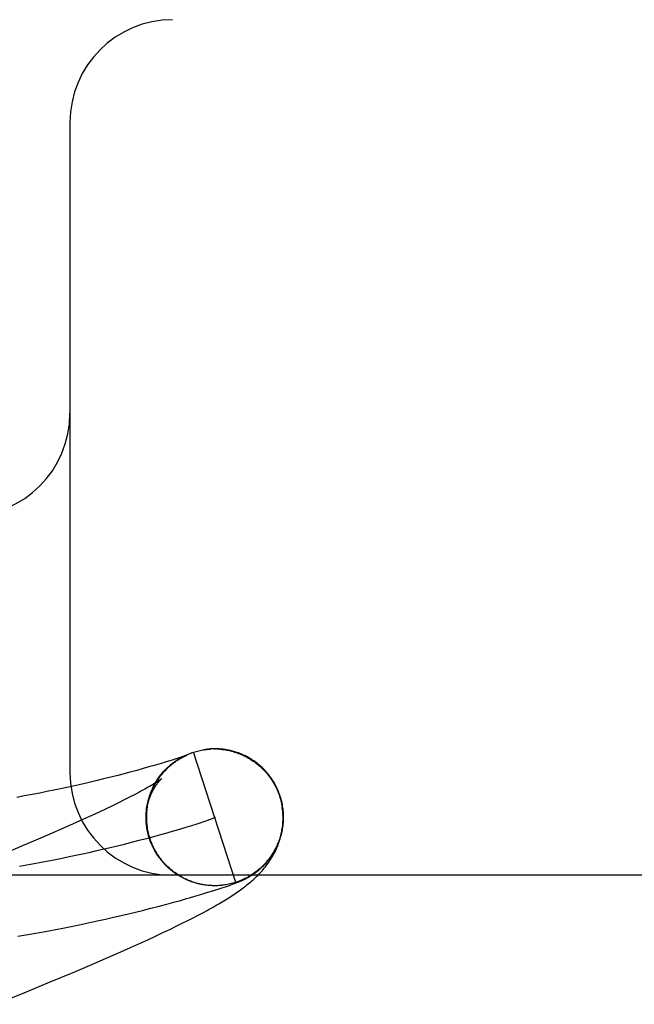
# Model space of a CAD drawing. Header units: inches. Extents: x 0 to 212, y 0 to 138.
# Tile 53 of 80: x 67.3041 to 67.3939, y 78.6104 to 78.7543. Entities that reach past the tile are written whole.
import ezdxf

# ---------------------------------------------------------------- set-up
doc = ezdxf.new("R2010")
doc.units = ezdxf.units.IN
doc.header["$LTSCALE"] = 11.6875
doc.header["$MEASUREMENT"] = 0
doc.linetypes.add('HIDDEN', pattern=[0.2, 0.1, -0.1])
doc.layers.add('DEFAULT_2', color=8, linetype='HIDDEN')

msp = doc.modelspace()

# ---------------------------------------------------------------- linework, layer by layer
at = {"layer": 'DEFAULT_2', "color": 8, "linetype": 'HIDDEN'}
for p, q in [((68.9264764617, 78.7542688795), (66.4314943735, 78.7542688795)), ((67.3114764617, 78.7392688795), (67.3114764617, 78.6442688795)), ((67.331363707, 78.6476698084), (67.3312989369, 78.6476614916)), ((67.3315626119, 78.64769286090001), (67.33149533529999, 78.6476854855)), ((67.331772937, 78.64771311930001), (67.33170117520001, 78.6477066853)), ((67.33250919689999, 78.6477299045), (67.33271284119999, 78.6477287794)), ((67.3333232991, 78.6477006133), (67.3335264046, 78.6476829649)), ((67.3334653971, 78.6477192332), (67.33333864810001, 78.64772855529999)), ((67.3335299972, 78.6477017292), (67.3337327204, 78.6476804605)), ((67.3337290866, 78.6476612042), (67.3339313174, 78.6476353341)), ((67.3339349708, 78.6476550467), (67.3341366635, 78.6476254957)), ((67.3344417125, 78.6475930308), (67.3341366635, 78.6476254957)), ((67.3343377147, 78.6475918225), (67.3345936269, 78.6475645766)), ((67.3260727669, 78.6460004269), (67.3255428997, 78.6458374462)), ((67.3265442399, 78.6461480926), (67.3260727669, 78.6460004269)), ((67.32695541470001, 78.6462791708), (67.3265442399, 78.6461480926)), ((67.32730364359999, 78.6463921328), (67.32695541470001, 78.6462791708)), ((67.3275948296, 78.6464882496), (67.32730364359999, 78.6463921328)), ((67.3273916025, 78.64628232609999), (67.3276247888, 78.64641737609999)), ((67.3275738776, 78.64639090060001), (67.327804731, 78.6465185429)), ((67.327839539, 78.6465704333), (67.3275948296, 78.6464882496)), ((67.3277584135, 78.646495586), (67.3279867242, 78.6466159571)), ((67.3280452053, 78.64664071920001), (67.327839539, 78.6465704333)), ((67.3279451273, 78.6465963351), (67.3281706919, 78.64670957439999)), ((67.32821705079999, 78.6467005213), (67.3280452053, 78.64664071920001)), ((67.3281339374, 78.6466930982), (67.328356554, 78.6467993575)), ((67.3283247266, 78.6467386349), (67.32821705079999, 78.6467005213)), ((67.3282832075, 78.6466994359), (67.32834475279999, 78.6467282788)), ((67.32841431, 78.6467708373), (67.3283247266, 78.6467386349)), ((67.3283247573, 78.64678583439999), (67.32854423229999, 78.6468852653)), ((67.32834475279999, 78.6467282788), (67.3284000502, 78.6467536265)), ((67.3284000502, 78.6467536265), (67.3284489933, 78.6467755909)), ((67.3284860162, 78.6467970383), (67.32841431, 78.6467708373)), ((67.3285401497, 78.6468171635), (67.3284860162, 78.6467970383)), ((67.328517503, 78.6468744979), (67.3287336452, 78.6469672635)), ((67.3285275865, 78.6468098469), (67.3285430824, 78.6468164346)), ((67.32857712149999, 78.646831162), (67.3285401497, 78.6468171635)), ((67.3285568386, 78.6468222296), (67.3285688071, 78.6468272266)), ((67.328578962, 78.6468314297), (67.328587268, 78.6468348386)), ((67.3285924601, 78.64683706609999), (67.3285857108, 78.64683445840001)), ((67.3285937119, 78.6468374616), (67.3285982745, 78.6468393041)), ((67.3286005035, 78.6468402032), (67.3285974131, 78.6468389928)), ((67.3356913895, 78.6282372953), (67.3295070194, 78.6472554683)), ((67.3212631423, 78.6446064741), (67.3202365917, 78.6443296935)), ((67.3221854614, 78.6448607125), (67.3212631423, 78.6446064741)), ((67.3230187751, 78.6450952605), (67.3221854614, 78.6448607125)), ((67.3235943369, 78.64526009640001), (67.3230187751, 78.6450952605)), ((67.3243044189, 78.645466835), (67.3235943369, 78.64526009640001)), ((67.3249533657, 78.6456593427), (67.3243044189, 78.645466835)), ((67.3255428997, 78.6458374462), (67.3249533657, 78.6456593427)), ((67.3152734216, 78.6430764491), (67.3140816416, 78.6427951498)), ((67.3164008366, 78.64334931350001), (67.3152734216, 78.6430764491)), ((67.3174644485, 78.6436129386), (67.3164008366, 78.64334931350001)), ((67.3184608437, 78.6438655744), (67.3174644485, 78.6436129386)), ((67.3193860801, 78.6441051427), (67.3184608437, 78.6438655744)), ((67.3202365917, 78.6443296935), (67.3193860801, 78.6441051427)), ((67.30911852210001, 78.6417022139), (67.308107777, 78.6414950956)), ((67.31009462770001, 78.6419071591), (67.30911852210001, 78.6417022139)), ((67.3110368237, 78.64210959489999), (67.31009462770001, 78.6419071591)), ((67.3119459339, 78.6423092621), (67.3110368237, 78.64210959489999)), ((67.3128231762, 78.6425060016), (67.3119459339, 78.6423092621)), ((67.3140816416, 78.6427951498), (67.3128231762, 78.6425060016)), ((67.3048599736, 78.6408649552), (67.30370219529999, 78.6406536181)), ((67.3059792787, 78.6410759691), (67.3048599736, 78.6408649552)), ((67.3070616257, 78.64128619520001), (67.3059792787, 78.6410759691)), ((67.308107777, 78.6414950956), (67.3070616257, 78.64128619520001)), ((67.31941635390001, 78.6402821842), (67.3185849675, 78.6398697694)), ((67.32018761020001, 78.6406726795), (67.31941635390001, 78.6402821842)), ((67.322881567, 78.6401030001), (67.3229651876, 78.6403492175)), ((67.3229337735, 78.6403086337), (67.3230208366, 78.6405483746)), ((67.3229903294, 78.6405131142), (67.32308058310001, 78.640746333)), ((67.3230512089, 78.6407163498), (67.32314440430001, 78.64094300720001)), ((67.3231163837, 78.6409182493), (67.32321227, 78.6411383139)), ((67.3231858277, 78.6411187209), (67.3232841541, 78.6413321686)), ((67.3232595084, 78.64131767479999), (67.3233373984, 78.641515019)), ((67.3420993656, 78.6408554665), (67.3422371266, 78.6404030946)), ((67.3424226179, 78.6400352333), (67.3421942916, 78.6408489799)), ((67.3422371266, 78.6404030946), (67.3424821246, 78.63927200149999)), ((67.31674520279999, 78.6389824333), (67.31573878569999, 78.6385090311)), ((67.3176942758, 78.6394362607), (67.31674520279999, 78.6389824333)), ((67.3185849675, 78.6398697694), (67.3176942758, 78.6394362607)), ((67.322790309, 78.6396886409), (67.322866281, 78.639947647)), ((67.3228337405, 78.63989630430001), (67.3229136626, 78.6401489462)), ((67.31355848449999, 78.6375063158), (67.312386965, 78.6369782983)), ((67.3146761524, 78.6380167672), (67.31355848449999, 78.6375063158)), ((67.31573878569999, 78.6385090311), (67.3146761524, 78.6380167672)), ((67.3226203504, 78.6373251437), (67.3226231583, 78.6376903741)), ((67.3226295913, 78.6370940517), (67.3226265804, 78.63748354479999)), ((67.31053117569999, 78.63615453), (67.3085608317, 78.6352942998)), ((67.312386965, 78.6369782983), (67.31053117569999, 78.63615453)), ((67.3226448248, 78.636861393), (67.3226170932, 78.637155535)), ((67.322666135, 78.6366277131), (67.3226318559, 78.6369438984)), ((67.32777570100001, 78.6360657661), (67.3269613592, 78.635824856)), ((67.32853387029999, 78.6362949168), (67.32777570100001, 78.6360657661)), ((67.3292341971, 78.6365112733), (67.32853387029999, 78.6362949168)), ((67.3298750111, 78.636713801), (67.3292341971, 78.6365112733)), ((67.3304546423, 78.6369014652), (67.3298750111, 78.636713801)), ((67.3309714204, 78.6370732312), (67.3304546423, 78.6369014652)), ((67.3085608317, 78.6352942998), (67.3064802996, 78.6343994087)), ((67.32264646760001, 78.6346229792), (67.3215530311, 78.6343358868)), ((67.3236929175, 78.6349040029), (67.32264646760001, 78.6346229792)), ((67.3229651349, 78.6350667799), (67.3228058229, 78.6357255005)), ((67.32469071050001, 78.6351779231), (67.3236929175, 78.6349040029)), ((67.3256381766, 78.6354437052), (67.32469071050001, 78.6351779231)), ((67.3042936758, 78.63347141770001), (67.3012205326, 78.6321852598)), ((67.3064802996, 78.6343994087), (67.3042936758, 78.63347141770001)), ((67.3180075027, 78.63344854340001), (67.3167428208, 78.6331475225)), ((67.3192318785, 78.6337476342), (67.3180075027, 78.63344854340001)), ((67.320414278, 78.6340437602), (67.3192318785, 78.6337476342)), ((67.3215530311, 78.6343358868), (67.320414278, 78.6340437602)), ((67.3241699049, 78.6324033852), (67.3240235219, 78.6326027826)), ((67.3242818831, 78.6322299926), (67.32413176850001, 78.6324264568)), ((67.3243974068, 78.6320589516), (67.32424364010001, 78.6322524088)), ((67.324516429, 78.63189033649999), (67.3243590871, 78.6320807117)), ((67.32463889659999, 78.6317242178), (67.32447806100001, 78.6319114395)), ((67.32476475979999, 78.6315606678), (67.3246005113, 78.6317446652)), ((67.3248939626, 78.6313997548), (67.3247263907, 78.631580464)), ((67.325026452, 78.63124154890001), (67.3248556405, 78.6314189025)), ((67.3251621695, 78.6310861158), (67.32498820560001, 78.6312600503)), ((67.3253010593, 78.6309335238), (67.3251240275, 78.6311039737)), ((67.3254430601, 78.6307838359), (67.3252630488, 78.6309507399)), ((67.3255881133, 78.630637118), (67.32540521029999, 78.6308004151)), ((67.3257361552, 78.6304934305), (67.3255504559, 78.63065306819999)), ((67.3258871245, 78.6303528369), (67.3256987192, 78.630508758)), ((67.326040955, 78.63021539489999), (67.325849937, 78.63036754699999)), ((67.3261975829, 78.6300811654), (67.3260040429, 78.63022949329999)), ((68.1789764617, 78.6292688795), (67.1789764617, 78.6292688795)), ((67.3263569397, 78.6299502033), (67.3261609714, 78.6300946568)), ((67.3265189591, 78.6298225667), (67.3263206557, 78.6299630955)), ((67.32668357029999, 78.6296983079), (67.32648303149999, 78.629834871)), ((67.3268507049, 78.629577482), (67.3266480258, 78.6297100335)), ((67.32702028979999, 78.6294601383), (67.32681556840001, 78.62958863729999)), ((67.32719225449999, 78.6293463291), (67.3269855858, 78.6294707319)), ((67.327366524, 78.6292361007), (67.3271580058, 78.6293563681)), ((67.3275430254, 78.62912950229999), (67.32733275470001, 78.62924559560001)), ((67.3277216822, 78.62902657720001), (67.3275097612, 78.6291384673)), ((67.32790241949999, 78.62892737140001), (67.32768894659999, 78.6290350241)), ((67.32808515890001, 78.6288319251), (67.3278702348, 78.6289353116)), ((67.3282698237, 78.6287402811), (67.3280535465, 78.6288393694)), ((67.328456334, 78.6286524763), (67.3282388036, 78.6287472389)), ((67.3286446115, 78.6285685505), (67.3284259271, 78.6286589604)), ((67.3288345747, 78.6284885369), (67.32861483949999, 78.6285745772)), ((67.3290261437, 78.6284124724), (67.3288054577, 78.6284941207)), ((67.3292192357, 78.6283403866), (67.3289977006, 78.6284176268)), ((67.3294137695, 78.6282723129), (67.3291914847, 78.6283451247)), ((67.3296096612, 78.6282082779), (67.3293867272, 78.6282766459)), ((67.329806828, 78.6281483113), (67.3295833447, 78.6282122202)), ((67.3300051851, 78.62809243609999), (67.3297812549, 78.6281518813)), ((67.3302446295, 78.6280503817), (67.3300051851, 78.62809243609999)), ((67.3306824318, 78.6279509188), (67.330405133, 78.6279930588)), ((67.33101185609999, 78.6278752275), (67.3307871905, 78.6279122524)), ((67.3317360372, 78.62779464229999), (67.3316138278, 78.6278068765)), ((67.33201893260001, 78.6277636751), (67.3318125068, 78.6277778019)), ((67.3320862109, 78.6277680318), (67.33182988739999, 78.6277770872)), ((67.3319722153, 78.62777532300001), (67.3318554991, 78.6277841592)), ((67.3325138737, 78.6277524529), (67.3324113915, 78.6277544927)), ((67.33284623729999, 78.6277499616), (67.3326393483, 78.6277469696)), ((67.3326665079, 78.6271079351), (67.3331114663, 78.6272501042)), ((67.3330600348, 78.6277596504), (67.3328591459, 78.6277500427)), ((67.3329775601, 78.6277566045), (67.3328915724, 78.6277541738)), ((67.33325961, 78.6277687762), (67.33305302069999, 78.6277572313)), ((67.3331389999, 78.6277632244), (67.3330600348, 78.6277596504)), ((67.3332863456, 78.6277716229), (67.3330650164, 78.6277574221)), ((67.3331114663, 78.6272501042), (67.333508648, 78.6273790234)), ((67.3333549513, 78.6277763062), (67.3332863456, 78.6277716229)), ((67.333508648, 78.6273790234), (67.3338650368, 78.62749650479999)), ((67.3338650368, 78.62749650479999), (67.3341915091, 78.62760582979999)), ((67.3340896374, 78.6278580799), (67.33387732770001, 78.62782902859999)), ((67.3341915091, 78.62760582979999), (67.334492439, 78.6277082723)), ((67.334492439, 78.6277082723), (67.3347705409, 78.6278046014)), ((67.3347705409, 78.6278046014), (67.3349658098, 78.6278733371)), ((67.3349658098, 78.6278733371), (67.3351512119, 78.6279395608)), ((67.3351512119, 78.6279395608), (67.335328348, 78.6280038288)), ((67.335328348, 78.6280038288), (67.3354989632, 78.6280667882)), ((67.3354989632, 78.6280667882), (67.3356639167, 78.6281287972)), ((67.3356639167, 78.6281287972), (67.3357705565, 78.62816956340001)), ((67.3357705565, 78.62816956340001), (67.3358744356, 78.6282098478)), ((67.3358744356, 78.6282098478), (67.3359752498, 78.628249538)), ((67.3359752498, 78.628249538), (67.3360729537, 78.6282886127)), ((67.3360729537, 78.6282886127), (67.3361681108, 78.6283272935)), ((67.3361681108, 78.6283272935), (67.33626144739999, 78.6283658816)), ((67.33626144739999, 78.6283658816), (67.3363538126, 78.6284047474)), ((67.3363538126, 78.6284047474), (67.33644615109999, 78.6284443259)), ((67.33644615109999, 78.6284443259), (67.3365394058, 78.6284850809)), ((67.3365394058, 78.6284850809), (67.3366344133, 78.628527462)), ((67.3366344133, 78.628527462), (67.336731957, 78.6285719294)), ((67.3276193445, 78.62561292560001), (67.3285076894, 78.6258631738)), ((67.3285076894, 78.6258631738), (67.32892402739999, 78.6259821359)), ((67.32892402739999, 78.6259821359), (67.3297017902, 78.62620741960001)), ((67.3297017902, 78.62620741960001), (67.3304080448, 78.6264155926)), ((67.3304080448, 78.6264155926), (67.33105038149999, 78.62660810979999)), ((67.33105038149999, 78.62660810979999), (67.331636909, 78.6267868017)), ((67.331636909, 78.6267868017), (67.3321744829, 78.6269532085)), ((67.3321744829, 78.6269532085), (67.3326665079, 78.6271079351)), ((67.3220625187, 78.62414688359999), (67.3233194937, 78.6244644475)), ((67.3233194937, 78.6244644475), (67.3245040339, 78.6247709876)), ((67.3245040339, 78.6247709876), (67.32561626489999, 78.6250654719)), ((67.32561626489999, 78.6250654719), (67.3266552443, 78.62534659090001)), ((67.3266552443, 78.62534659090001), (67.3276193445, 78.62561292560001)), ((67.31665868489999, 78.6228688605), (67.3178304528, 78.6231341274)), ((67.3178304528, 78.6231341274), (67.3189550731, 78.6233948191)), ((67.3189550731, 78.6233948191), (67.3200348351, 78.6236508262)), ((67.3200348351, 78.6236508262), (67.3210704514, 78.6239016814)), ((67.3210704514, 78.6239016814), (67.3220625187, 78.62414688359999)), ((67.32870291, 78.6226710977), (67.3294726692, 78.6230631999)), ((67.3294726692, 78.6230631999), (67.3301946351, 78.6234378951)), ((67.3301946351, 78.6234378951), (67.3308723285, 78.62379653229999)), ((67.3308723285, 78.62379653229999), (67.33150928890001, 78.6241405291)), ((67.3094177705, 78.6213712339), (67.3104278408, 78.621565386)), ((67.3104278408, 78.621565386), (67.3114056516, 78.62175791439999)), ((67.3114056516, 78.62175791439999), (67.3128137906, 78.6220430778)), ((67.3128137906, 78.6220430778), (67.3141554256, 78.6223234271)), ((67.3141554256, 78.6223234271), (67.3154354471, 78.62259872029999)), ((67.3154354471, 78.62259872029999), (67.31665868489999, 78.6228688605)), ((67.32606756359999, 78.6213755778), (67.3270046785, 78.6218289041)), ((67.3270046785, 78.6218289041), (67.327881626, 78.6222601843)), ((67.327881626, 78.6222601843), (67.32870291, 78.6226710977)), ((67.3038525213, 78.6203885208), (67.30503672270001, 78.6205850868)), ((67.30503672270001, 78.6205850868), (67.3061848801, 78.6207822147)), ((67.3061848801, 78.6207822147), (67.3072973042, 78.6209792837)), ((67.3072973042, 78.6209792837), (67.3083745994, 78.62117576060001)), ((67.3083745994, 78.62117576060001), (67.3094177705, 78.6213712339)), ((67.3228468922, 78.6198657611), (67.3239936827, 78.620395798)), ((67.3239936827, 78.620395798), (67.3250655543, 78.6208984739)), ((67.3250655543, 78.6208984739), (67.32606756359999, 78.6213755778)), ((67.3189111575, 78.6180962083), (67.32030949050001, 78.6187171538)), ((67.32030949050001, 78.6187171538), (67.3216204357, 78.6193067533)), ((67.3216204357, 78.6193067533), (67.3228468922, 78.6198657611)), ((67.3166736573, 78.6171173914), (67.3189111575, 78.6180962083)), ((67.3119345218, 78.6150923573), (67.31433561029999, 78.6161110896)), ((67.31433561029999, 78.6161110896), (67.3166736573, 78.6171173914)), ((67.30860643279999, 78.6137007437), (67.3119345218, 78.6150923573)), ((67.3051307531, 78.6122682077), (67.30860643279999, 78.6137007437)), ((67.3006000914, 78.6104263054), (67.3051307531, 78.6122682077))]:
    msp.add_line(p, q, dxfattribs=at)
for points in [[(67.329506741, 78.6472553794), (67.3297010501, 78.6473152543), (67.3298964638, 78.6473711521), (67.3300930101, 78.6474230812), (67.3302906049, 78.6474710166), (67.3304892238, 78.6475149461), (67.3306887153, 78.6475548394), (67.33088892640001, 78.6475906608), (67.3310898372, 78.6476224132), (67.33129142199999, 78.64765009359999), (67.33149354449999, 78.64767368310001), (67.3316960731, 78.6476931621)], [(67.329506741, 78.6472553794), (67.3297011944, 78.64731660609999), (67.32989677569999, 78.6473738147), (67.330093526, 78.6474270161), (67.33029132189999, 78.647476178), (67.3304900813, 78.6475212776), (67.3306897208, 78.6475622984), (67.3308901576, 78.6475992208), (67.3310913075, 78.6476320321), (67.3312620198, 78.6476565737)], [(67.33129308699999, 78.6476607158), (67.3314954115, 78.6476852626), (67.33169819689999, 78.64770565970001), (67.3319013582, 78.6477219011), (67.33210481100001, 78.6477339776)], [(67.33200132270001, 78.64773028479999), (67.3319227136, 78.6477249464), (67.3318466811, 78.6477192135)], [(67.3322554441, 78.647743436), (67.3321674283, 78.6477395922), (67.3320827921, 78.6477351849)], [(67.3324425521, 78.6477490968), (67.3323471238, 78.64774663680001), (67.33210481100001, 78.6477339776)], [(67.3326451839, 78.64775136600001), (67.3325419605, 78.6477507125), (67.3323084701, 78.6477418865)], [(67.33286279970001, 78.6477493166), (67.332752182, 78.64775094), (67.3325122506, 78.6477456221)], [(67.3332149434, 78.6477361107), (67.3330943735, 78.6477420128), (67.3329769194, 78.64774637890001), (67.3327160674, 78.6477451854)], [(67.33291983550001, 78.64774057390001), (67.3331234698, 78.6477317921), (67.3333268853, 78.6477188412)], [(67.33386461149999, 78.6476793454), (67.333728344, 78.647694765), (67.3335952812, 78.6477080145), (67.3333268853, 78.6477188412)], [(67.33429275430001, 78.6476185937), (67.3341468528, 78.6476414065), (67.33400413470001, 78.6476616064), (67.3337327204, 78.6476804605)], [(67.3343341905, 78.647571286), (67.3345345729, 78.64753314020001), (67.3347341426, 78.6474909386), (67.3349328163, 78.64744469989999), (67.3351305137, 78.6473944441), (67.3353271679, 78.647340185), (67.33552265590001, 78.64728196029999), (67.335716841, 78.6472198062), (67.3359096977, 78.64715373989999), (67.3361011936, 78.64708377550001), (67.3362912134, 78.647009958), (67.3364796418, 78.64693233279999), (67.33666644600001, 78.6468509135), (67.3368515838, 78.64676571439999), (67.3370349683, 78.64667678), (67.3372165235, 78.64658414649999), (67.337396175, 78.6464878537), (67.337573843, 78.6463879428), (67.3377494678, 78.6462844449), (67.33792299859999, 78.6461773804), (67.338094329, 78.64606682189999), (67.3382633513, 78.6459528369), (67.3384300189, 78.645835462), (67.3385942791, 78.6457147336), (67.3387560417, 78.6455907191), (67.338915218, 78.6454634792), (67.3390717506, 78.64533307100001), (67.3392255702, 78.6451995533), (67.3393766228, 78.6450629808), (67.3395248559, 78.6449234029), (67.3396701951, 78.6447808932), (67.3398125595, 78.64463552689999), (67.3399519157, 78.6444873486), (67.3400882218, 78.6443364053), (67.34022142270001, 78.6441827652), (67.3403514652, 78.6440264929), (67.3404783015, 78.6438676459), (67.3406018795, 78.64370628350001), (67.3407221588, 78.6435424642), (67.3408390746, 78.6433762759), (67.3409526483, 78.6432076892)], [(67.3345380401, 78.64755403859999), (67.3347375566, 78.6475121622), (67.33493618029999, 78.6474662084), (67.3351338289, 78.6474161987), (67.3353304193, 78.6473621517), (67.3355258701, 78.6473040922), (67.335720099, 78.6472420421), (67.3359130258, 78.6471760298), (67.336104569, 78.64710608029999), (67.3362946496, 78.64703222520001), (67.33648318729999, 78.646954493), (67.3366701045, 78.64687291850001), (67.33685532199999, 78.6467875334), (67.33703876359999, 78.64669837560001)], [(67.3421942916, 78.6408489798), (67.3421356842, 78.6410229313), (67.3420615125, 78.6412292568), (67.341982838, 78.6414339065), (67.3418996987, 78.64163678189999), (67.3418121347, 78.6418377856), (67.3417201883, 78.6420368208), (67.3416239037, 78.64223379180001), (67.3415233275, 78.6424286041), (67.3414185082, 78.6426211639), (67.3413094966, 78.6428113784), (67.3411963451, 78.6429991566), (67.3410791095, 78.64318440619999), (67.3409578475, 78.6433670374), (67.3408326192, 78.6435469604), (67.3407034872, 78.6437240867), (67.3405705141, 78.64389833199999), (67.3404337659, 78.6440696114), (67.3402933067, 78.6442378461), (67.3401492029, 78.644402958), (67.3400015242, 78.6445648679), (67.3398503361, 78.644723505), (67.339695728, 78.6448787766), (67.3395377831, 78.64503060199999), (67.3393766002, 78.6451788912), (67.339212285, 78.6453235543), (67.3390449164, 78.6454645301), (67.3388746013, 78.6456017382), (67.3387013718, 78.64573516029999), (67.3385252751, 78.6458647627), (67.3383463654, 78.6459905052), (67.3381646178, 78.6461123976), (67.33798031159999, 78.6462302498), (67.3377935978, 78.6463439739), (67.3376048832, 78.64645334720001), (67.3374144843, 78.64655823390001), (67.33722289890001, 78.6466584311), (67.3370304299, 78.646753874), (67.3368380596, 78.6468442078), (67.3366465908, 78.6469292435), (67.3364569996, 78.6470087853), (67.3362704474, 78.6470826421), (67.3360872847, 78.6471510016), (67.3359084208, 78.6472138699), (67.3357333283, 78.6472717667), (67.3355618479, 78.647325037), (67.33539365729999, 78.6473740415), (67.3352283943, 78.6474191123), (67.3350659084, 78.6474604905), (67.3349058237, 78.6474984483), (67.3347483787, 78.647533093), (67.3345936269, 78.6475645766)], [(67.3231833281, 78.6346374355), (67.3231283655, 78.6348109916), (67.3230659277, 78.6350229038), (67.3230081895, 78.6352361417), (67.3229551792, 78.6354506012), (67.3229069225, 78.63566617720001), (67.32286344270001, 78.6358827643), (67.3228247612, 78.6361002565), (67.3227908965, 78.6363185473), (67.322761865, 78.6365375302), (67.3227376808, 78.6367570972), (67.3227183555, 78.6369771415), (67.3227038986, 78.6371975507), (67.3226943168, 78.637418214), (67.322689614, 78.63763901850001), (67.3226897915, 78.6378598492), (67.3226948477, 78.6380806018), (67.3227047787, 78.6383011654), (67.3227195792, 78.6385214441), (67.3227392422, 78.6387413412), (67.3227637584, 78.6389607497), (67.32279311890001, 78.63917958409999), (67.3228273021, 78.63939768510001), (67.32286628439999, 78.63961492), (67.322910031, 78.6398311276), (67.3229584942, 78.640046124), (67.32301165, 78.6402598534), (67.32306945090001, 78.640472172), (67.3231319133, 78.6406831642), (67.3231990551, 78.640892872), (67.3232708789, 78.6411012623), (67.323347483, 78.6413085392), (67.323428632, 78.6415140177), (67.3235141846, 78.6417173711), (67.3236037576, 78.6419178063), (67.3236969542, 78.6421146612), (67.3237933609, 78.64230737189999), (67.3238924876, 78.6424953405), (67.3239939, 78.6426781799), (67.32409710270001, 78.6428554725), (67.3242015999, 78.6430268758), (67.3243067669, 78.6431919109), (67.3244123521, 78.6433507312), (67.32451788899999, 78.6435031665), (67.3246234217, 78.6436497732), (67.3247288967, 78.6437909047), (67.32483431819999, 78.6439269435), (67.3249397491, 78.644058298), (67.3250451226, 78.6441851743), (67.32515050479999, 78.6443079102), (67.3252556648, 78.6444264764), (67.32536046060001, 78.6445409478), (67.3254647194, 78.644651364), (67.3255682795, 78.6447577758), (67.3256709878, 78.6448602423), (67.3257726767, 78.644958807), (67.3258732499, 78.6450535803), (67.3259725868, 78.6451446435), (67.3260706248, 78.6452321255), (67.3261672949, 78.6453161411), (67.3262625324, 78.6453968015), (67.3263563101, 78.6454742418), (67.3264484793, 78.6455484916), (67.3265389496, 78.6456196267), (67.3266275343, 78.6456876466), (67.3267140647, 78.6457525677), (67.3267984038, 78.64581443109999), (67.32688040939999, 78.6458732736), (67.3269599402, 78.6459291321), (67.3270368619, 78.6459820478), (67.3271110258, 78.6460320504), (67.3271822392, 78.6460791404), (67.327250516, 78.6461234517), (67.3273157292, 78.6461650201), (67.3273781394, 78.64620411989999), (67.3274379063, 78.6462409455), (67.3274952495, 78.6462757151), (67.3275503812, 78.6463086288), (67.3276035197, 78.6463398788), (67.32765490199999, 78.6463696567), (67.3277047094, 78.6463981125), (67.3277531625, 78.64642540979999), (67.3278003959, 78.6464516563), (67.327846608, 78.6464769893), (67.32789183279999, 78.6465014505), (67.3279362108, 78.6465251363), (67.3279796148, 78.6465479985), (67.3280219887, 78.646570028), (67.3280632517, 78.6465912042), (67.32810333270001, 78.6466115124), (67.3281421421, 78.6466309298), (67.3281795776, 78.6466494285), (67.3282156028, 78.64666701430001), (67.3282501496, 78.64668367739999), (67.3282832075, 78.6466994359)], [(67.323360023, 78.6415244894), (67.3234398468, 78.6417151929), (67.32352358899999, 78.6419041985), (67.32361121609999, 78.6420914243), (67.3237026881, 78.6422767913), (67.3237979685, 78.642460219), (67.32389701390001, 78.6426416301), (67.3239997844, 78.6428209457), (67.3241062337, 78.6429980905), (67.3242163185, 78.6431729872), (67.3243299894, 78.6433455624), (67.32444720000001, 78.6435157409), (67.324567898, 78.6436834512), (67.324692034, 78.6438486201), (67.3248195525, 78.6440111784), (67.3249504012, 78.6441710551), (67.3250845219, 78.6443281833), (67.3252218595, 78.6444824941), (67.3253623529, 78.64463392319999), (67.3255059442, 78.644782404), (67.32565257, 78.64492787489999), (67.3258021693, 78.6450702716), (67.3259546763, 78.64520953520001), (67.32611002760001, 78.6453456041), (67.32626815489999, 78.6454784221), (67.3264289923, 78.6456079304), (67.3265924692, 78.6457340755), (67.3267585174, 78.6458568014), (67.3269270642, 78.64597605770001), (67.32709803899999, 78.64609179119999), (67.3272713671, 78.6462039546), (67.3274469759, 78.64631249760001)], [(67.323997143, 78.6428440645), (67.32410724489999, 78.6430254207), (67.3242211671, 78.6432044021), (67.3243388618, 78.643380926), (67.32446027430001, 78.6435549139), (67.3245853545, 78.6437262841), (67.3247140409, 78.6438949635), (67.3248462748, 78.64406087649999), (67.3249819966, 78.6442239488), (67.32512114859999, 78.6443841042), (67.3252636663, 78.6445412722), (67.3254094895, 78.64469537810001), (67.325558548, 78.6448463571), (67.3257107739, 78.6449941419), (67.32586609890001, 78.64513866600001), (67.3260244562, 78.6452798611), (67.3261857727, 78.6454176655), (67.326349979, 78.6455520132), (67.3265169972, 78.6456828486), (67.3266867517, 78.6458101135), (67.3268591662, 78.6459337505), (67.327034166, 78.6460537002), (67.32721167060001, 78.6461699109), (67.3273916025, 78.64628232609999)], [(67.3284489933, 78.6467755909), (67.3284915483, 78.64679430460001), (67.3285103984, 78.6468024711)], [(67.32871208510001, 78.6469590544), (67.328908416, 78.6470394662), (67.3291064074, 78.6471156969), (67.3293059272, 78.6471876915)], [(67.3291173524, 78.6471193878), (67.3293114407, 78.6471894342), (67.3295070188, 78.64725547)], [(67.32490287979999, 78.6434176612), (67.3248982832, 78.6434138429), (67.3248867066, 78.64340442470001), (67.3248676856, 78.6433892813), (67.3248407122, 78.6433682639), (67.3248052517, 78.6433412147), (67.3247607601, 78.6433079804), (67.3247066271, 78.6432683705), (67.3246423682, 78.6432222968), (67.3245674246, 78.64316962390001), (67.3244813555, 78.64311030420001), (67.32438370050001, 78.6430442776), (67.3242739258, 78.64297143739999), (67.3241515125, 78.6428916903), (67.324015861, 78.6428048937), (67.32386631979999, 78.6427108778), (67.3237024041, 78.6426095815), (67.3235234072, 78.64250080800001), (67.3233293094, 78.6423847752), (67.3231199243, 78.6422615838), (67.32289533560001, 78.6421314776), (67.3226557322, 78.6419947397), (67.3224009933, 78.6418514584), (67.3221312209, 78.6417018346), (67.3218461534, 78.64154585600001), (67.3215456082, 78.6413835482), (67.3212295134, 78.64121498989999), (67.32089772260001, 78.6410402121), (67.3205503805, 78.640859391), (67.32018761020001, 78.6406726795)], [(67.3226169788, 78.6375544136), (67.3226193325, 78.6377815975), (67.3226272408, 78.63800621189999), (67.32264050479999, 78.63822782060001), (67.3226589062, 78.63844606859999), (67.3226821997, 78.6386605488), (67.32271013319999, 78.6388710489), (67.32274244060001, 78.6390773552), (67.32277882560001, 78.639279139), (67.3228189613, 78.6394760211), (67.32286259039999, 78.6396680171), (67.3229094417, 78.6398550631), (67.3229592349, 78.64003708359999), (67.3230117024, 78.64021404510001), (67.3230665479, 78.6403858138), (67.32312345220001, 78.64055220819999), (67.3231822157, 78.6407133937), (67.3232426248, 78.640869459), (67.3233044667, 78.6410204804), (67.3233675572, 78.6411665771), (67.3234316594, 78.641307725), (67.323496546, 78.6414439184), (67.3235620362, 78.64157523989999), (67.3236279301, 78.64170171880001), (67.3236941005, 78.6418235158), (67.3237604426, 78.6419408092), (67.3238267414, 78.642053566), (67.3238928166, 78.6421618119), (67.3239584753, 78.6422655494), (67.3240235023, 78.6423647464), (67.32408778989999, 78.6424595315), (67.3241512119, 78.6425499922), (67.3242136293, 78.64263619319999), (67.3242749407, 78.6427182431), (67.3243349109, 78.6427960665), (67.3243933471, 78.6428696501), (67.3244499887, 78.64293890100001), (67.3245045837, 78.6430037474), (67.32455686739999, 78.6430641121), (67.3246065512, 78.6431199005), (67.3246534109, 78.6431711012), (67.32469721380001, 78.6432176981), (67.3247376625, 78.64325961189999), (67.3247744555, 78.6432967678), (67.3248073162, 78.6433291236), (67.3248359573, 78.64335663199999), (67.3248600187, 78.6433791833), (67.324879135, 78.6433966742), (67.3248929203, 78.6434089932), (67.3249009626, 78.6434160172), (67.3249029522, 78.6434177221)], [(67.34009003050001, 78.6443458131), (67.3402230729, 78.6441909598), (67.3403529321, 78.6440334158), (67.3404795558, 78.6438732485), (67.3406028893, 78.6437105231), (67.340722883, 78.64354530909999), (67.3408394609, 78.6433777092), (67.3409526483, 78.6432076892)], [(67.3409526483, 78.6432076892), (67.3410273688, 78.643094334), (67.3411031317, 78.64297563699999), (67.34117980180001, 78.64285140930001), (67.34125699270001, 78.6427218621), (67.3413343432, 78.6425871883), (67.341411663, 78.6424473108), (67.3414889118, 78.6423018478), (67.3415652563, 78.6421519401), (67.341640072, 78.64199849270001), (67.3417129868, 78.64184202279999), (67.34178345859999, 78.6416835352), (67.3418516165, 78.6415226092), (67.3419174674, 78.6413590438), (67.3419808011, 78.6411931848), (67.34204144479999, 78.6410253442), (67.3420993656, 78.6408554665)], [(67.3226170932, 78.637155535), (67.32260682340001, 78.63736743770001), (67.3226010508, 78.6375795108), (67.3225997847, 78.6377916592), (67.3226030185, 78.6380037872), (67.3226107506, 78.6382157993), (67.32262297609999, 78.6384276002), (67.3226396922, 78.6386390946), (67.32266089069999, 78.6388501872), (67.3226865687, 78.63906078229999), (67.3227167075, 78.6392707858), (67.3227512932, 78.6394801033), (67.322790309, 78.6396886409)], [(67.3226231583, 78.6376903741), (67.3226240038, 78.6378972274), (67.32262911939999, 78.6381040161), (67.3226385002, 78.6383106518), (67.3226521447, 78.638517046), (67.3226700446, 78.6387231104), (67.3226921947, 78.6389287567), (67.322718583, 78.6391338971), (67.3227492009, 78.6393384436), (67.3227840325, 78.63954230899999), (67.32282306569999, 78.63974540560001)], [(67.336731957, 78.6285719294), (67.3367819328, 78.6285951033), (67.3368328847, 78.6286190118), (67.33688478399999, 78.62864366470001), (67.3369376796, 78.6286691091), (67.3369914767, 78.62869532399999), (67.3370461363, 78.6287223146), (67.3371015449, 78.62875004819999), (67.33715762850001, 78.6287785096), (67.3372142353, 78.6288076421), (67.3372711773, 78.6288373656), (67.3373284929, 78.6288677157), (67.3373860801, 78.62889865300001), (67.3374441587, 78.6289303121), (67.3375028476, 78.6289627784), (67.3375623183, 78.6289961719), (67.3376227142, 78.6290306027), (67.3376842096, 78.6290662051), (67.33774694, 78.6291030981), (67.33781113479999, 78.6291414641), (67.337876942, 78.62918144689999), (67.3379447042, 78.6292233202), (67.3380147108, 78.6292673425), (67.3380872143, 78.6293137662), (67.338162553, 78.6293629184), (67.3382406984, 78.6294149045), (67.3383217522, 78.6294699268), (67.3384056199, 78.6295280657), (67.338492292, 78.6295894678), (67.3385815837, 78.6296541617), (67.3386733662, 78.6297222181), (67.3387674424, 78.6297936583), (67.33886363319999, 78.6298685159), (67.3389617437, 78.6299468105), (67.339061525, 78.6300285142), (67.3391629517, 78.6301137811), (67.3392659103, 78.6302026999), (67.33937037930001, 78.6302954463), (67.3394763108, 78.6303921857), (67.3395836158, 78.6304930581), (67.3396922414, 78.630598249), (67.3398019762, 78.6307077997), (67.3399126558, 78.6308217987), (67.34002405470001, 78.6309402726), (67.340135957, 78.6310632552), (67.3402481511, 78.6311907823), (67.34036032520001, 78.63132276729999), (67.3404725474, 78.6314595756), (67.3405846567, 78.6316013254), (67.3406969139, 78.6317487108), (67.3408094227, 78.6319023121), (67.3409222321, 78.63206272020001), (67.3410356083, 78.63223095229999), (67.3411486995, 78.6324064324), (67.3412612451, 78.6325894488), (67.34137180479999, 78.6327782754), (67.3414793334, 78.6329715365), (67.3415830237, 78.6331680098), (67.34168186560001, 78.6333657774), (67.3417760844, 78.633565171), (67.3418655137, 78.633765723), (67.34195039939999, 78.633967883), (67.3420308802, 78.63417196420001), (67.34210695, 78.63437798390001), (67.34217866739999, 78.6345861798), (67.3422458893, 78.6347962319), (67.3423085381, 78.6350079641), (67.3423665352, 78.6352211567), (67.3424198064, 78.6354355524), (67.3424683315, 78.6356510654), (67.34251207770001, 78.6358675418), (67.3425510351, 78.6360849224), (67.3425851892, 78.63630312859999), (67.34261452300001, 78.6365220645), (67.3426390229, 78.636741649), (67.3426586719, 78.6369617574), (67.3426734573, 78.6371822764), (67.3426833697, 78.6374030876), (67.3426884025, 78.6376240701), (67.342688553, 78.6378451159), (67.3426838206, 78.6380661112), (67.3426742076, 78.63828695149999), (67.3426597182, 78.6385075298), (67.3426403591, 78.6387277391), (67.3426161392, 78.638947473), (67.34258707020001, 78.6391666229), (67.3425531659, 78.63938508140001), (67.3425144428, 78.6396027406), (67.3424709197, 78.6398194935), (67.3424226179, 78.6400352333)], [(67.34258508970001, 78.6383525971), (67.3425643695, 78.6386102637), (67.3425373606, 78.6388677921), (67.3425040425, 78.6391249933), (67.3424821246, 78.6392720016)], [(67.3424925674, 78.6392036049), (67.3425207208, 78.6390004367), (67.34254469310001, 78.6387965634), (67.3425644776, 78.6385919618), (67.3425800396, 78.6383868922), (67.3425995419, 78.6380950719)], [(67.33259920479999, 78.6377463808), (67.3326417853, 78.6377508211), (67.3326707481, 78.6377508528), (67.3326862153, 78.6377465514), (67.3326883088, 78.63773799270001), (67.3326771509, 78.6377252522), (67.3326528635, 78.63770840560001), (67.33261556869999, 78.63768752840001), (67.33255406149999, 78.6376573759), (67.3324743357, 78.6376216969), (67.3323766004, 78.6375806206), (67.332261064, 78.63753427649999), (67.3321279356, 78.6374827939), (67.3319774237, 78.637426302), (67.3318097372, 78.6373649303), (67.3316250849, 78.637298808), (67.3314236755, 78.6372280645), (67.3312057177, 78.6371528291), (67.3309714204, 78.6370732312)], [(67.33150928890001, 78.6241405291), (67.3318136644, 78.6243075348), (67.3321092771, 78.6244714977), (67.3323966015, 78.62463263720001), (67.33267608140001, 78.6247911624), (67.3329481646, 78.6249472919), (67.33321326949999, 78.6251012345), (67.3334718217, 78.6252532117), (67.3337242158, 78.6254034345), (67.3339708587, 78.62555213), (67.3342121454, 78.6256995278), (67.33444840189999, 78.62584582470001), (67.33468001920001, 78.6259912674), (67.3349071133, 78.6261359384), (67.33512987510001, 78.6262799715), (67.3353484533, 78.626423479), (67.3355629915, 78.6265665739), (67.33577368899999, 78.6267094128), (67.3359807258, 78.6268521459), (67.3361842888, 78.62699493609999), (67.3363845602, 78.6271379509), (67.33658171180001, 78.6272813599), (67.3367759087, 78.62742533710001), (67.3369673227, 78.6275700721), (67.33715612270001, 78.6277157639), (67.3373424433, 78.6278625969), (67.33752646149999, 78.6280108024), (67.33770817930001, 78.6281604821), (67.337887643, 78.62831178), (67.3380648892, 78.62846484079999), (67.338239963, 78.6286198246), (67.3384128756, 78.6287768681), (67.3385836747, 78.6289361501), (67.3387522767, 78.629097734), (67.33891865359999, 78.6292617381), (67.3390826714, 78.6294281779), (67.3392442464, 78.6295971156), (67.3394031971, 78.6297685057), (67.3395593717, 78.6299423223), (67.339712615, 78.6301185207), (67.3398628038, 78.63029707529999), (67.3400097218, 78.6304778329), (67.3401530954, 78.6306605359), (67.3402930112, 78.6308453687), (67.34042939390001, 78.6310323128), (67.3405623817, 78.6312216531), (67.34069203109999, 78.6314135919), (67.3408183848, 78.63160833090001), (67.3409415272, 78.63180617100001), (67.34106126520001, 78.6320069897), (67.341177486, 78.6322107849), (67.34129000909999, 78.6324174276), (67.3413986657, 78.6326267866), (67.34150333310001, 78.6328387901), (67.341603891, 78.63305335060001), (67.3417001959, 78.6332703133), (67.34179205, 78.6334893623), (67.3418795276, 78.6337108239), (67.341962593, 78.6339348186), (67.3420412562, 78.6341616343), (67.3421155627, 78.63439176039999), (67.34218522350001, 78.634624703), (67.34225005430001, 78.63486021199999), (67.342309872, 78.6350979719), (67.3423644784, 78.6353374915), (67.342413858, 78.6355789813), (67.34245793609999, 78.6358224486), (67.3424966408, 78.6360679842), (67.34252988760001, 78.6363157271), (67.3425575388, 78.6365655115), (67.342579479, 78.6368173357), (67.3425955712, 78.637070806), (67.3426057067, 78.6373256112), (67.34260979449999, 78.63758145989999), (67.34260775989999, 78.637837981), (67.34259135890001, 78.6381816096)], [(67.3425984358, 78.63797611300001), (67.3426012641, 78.6377704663), (67.3425998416, 78.6375647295), (67.3425941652, 78.6373589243), (67.3425842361, 78.6371532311), (67.34257006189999, 78.6369478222), (67.342551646, 78.6367427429), (67.34252899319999, 78.6365380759), (67.3425021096, 78.636333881), (67.3424709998, 78.6361301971), (67.342435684, 78.6359271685), (67.3423961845, 78.6357249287), (67.34235251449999, 78.6355235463), (67.342304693, 78.6353231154), (67.3422527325, 78.6351236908), (67.34219664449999, 78.6349253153), (67.3421364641, 78.6347281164), (67.342072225, 78.6345322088), (67.3420039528, 78.6343376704), (67.341931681, 78.6341445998), (67.341855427, 78.6339530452), (67.3417752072, 78.633763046), (67.3416910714, 78.6335747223), (67.3416030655, 78.6333881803), (67.3415112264, 78.6332034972), (67.3414156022, 78.6330207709), (67.3413162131, 78.63284004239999), (67.3412130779, 78.63266134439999), (67.34110626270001, 78.6324847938), (67.3409958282, 78.6323104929), (67.34088181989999, 78.63213851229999), (67.3407642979, 78.6319689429), (67.3406432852, 78.63180182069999), (67.34051880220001, 78.6316371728), (67.3403909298, 78.6314751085), (67.3402597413, 78.6313157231), (67.3401252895, 78.6311590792), (67.3399876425, 78.6310052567), (67.33984683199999, 78.6308542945), (67.3397028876, 78.630706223), (67.3395558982, 78.63056113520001), (67.3394059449, 78.6304191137), (67.3392530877, 78.6302802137), (67.3390973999, 78.6301445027), (67.33893892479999, 78.6300120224), (67.3387777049, 78.6298828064), (67.338613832, 78.6297569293), (67.338447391, 78.6296344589), (67.3382784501, 78.6295154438), (67.3381070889, 78.629399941), (67.33793336, 78.62928798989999), (67.3377573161, 78.6291796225), (67.3375790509, 78.6290748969), (67.3373986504, 78.6289738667), (67.3372161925, 78.6288765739), (67.33703176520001, 78.628783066), (67.3368454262, 78.62869337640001), (67.3366572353, 78.6286075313), (67.3364672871, 78.6285255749), (67.33627567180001, 78.6284475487), (67.3360824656, 78.6283734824), (67.3358877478, 78.6283034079), (67.3356916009, 78.62823736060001)], [(67.3226829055, 78.636658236), (67.32266244, 78.6368640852), (67.32264622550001, 78.63707031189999), (67.3226342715, 78.6372768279)], [(67.3227727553, 78.63589303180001), (67.3227356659, 78.6361019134), (67.3227030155, 78.636311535), (67.3226748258, 78.6365218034), (67.3226511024, 78.6367326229)], [(67.3228058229, 78.6357255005), (67.3227669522, 78.6359251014), (67.3227271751, 78.6361591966), (67.3226935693, 78.6363935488), (67.3226829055, 78.636658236)], [(67.3231186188, 78.6346397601), (67.3230563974, 78.6348370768), (67.3229982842, 78.6350355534), (67.3229442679, 78.6352352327), (67.322894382, 78.6354359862), (67.3228486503, 78.6356377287), (67.32280709, 78.6358403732), (67.3227697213, 78.6360438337), (67.3227365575, 78.6362480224), (67.3227076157, 78.6364528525)], [(67.3240615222, 78.6325790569), (67.3239189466, 78.63278131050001), (67.32381809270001, 78.6329619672), (67.32372099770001, 78.633144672), (67.323627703, 78.63332934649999), (67.3235382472, 78.63351591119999), (67.3234526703, 78.6337042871), (67.3233710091, 78.6338943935), (67.32329330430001, 78.6340861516), (67.3232195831, 78.6342794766), (67.3231498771, 78.6344742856), (67.3230842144, 78.63467049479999), (67.3230226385, 78.63486797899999), (67.3229651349, 78.6350667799)], [(67.3239567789, 78.63275693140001), (67.3238557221, 78.6329369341), (67.3237583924, 78.633118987), (67.3236648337, 78.6333030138), (67.32357508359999, 78.6334889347), (67.3234891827, 78.6336766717), (67.3234071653, 78.6338661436), (67.3233290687, 78.63405727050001), (67.32325492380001, 78.6342499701), (67.3231847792, 78.6344441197), (67.3231186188, 78.6346397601)], [(67.33009387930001, 78.6280894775), (67.3299407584, 78.6281317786), (67.3297851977, 78.6281774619), (67.3296271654, 78.6282267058), (67.32946663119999, 78.62827969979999), (67.3293035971, 78.6283366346), (67.3291379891, 78.6283977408), (67.3289698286, 78.62846323), (67.3287989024, 78.6285334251), (67.3286250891, 78.62860864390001), (67.3284482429, 78.6286892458), (67.3282680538, 78.6287757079), (67.32808503, 78.6288681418), (67.3278990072, 78.628967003), (67.3277117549, 78.6290716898), (67.3275244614, 78.6291817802), (67.3273384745, 78.6292966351), (67.3271553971, 78.6294152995), (67.32697531, 78.6295376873), (67.3267989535, 78.6296632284), (67.3266258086, 78.6297922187), (67.3264556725, 78.6299247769), (67.3262884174, 78.6300609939), (67.32612380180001, 78.6302010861), (67.3259620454, 78.6303448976), (67.3258032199, 78.6304923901), (67.3256475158, 78.6306434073), (67.32549510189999, 78.6307977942), (67.3253460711, 78.6309554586), (67.3252005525, 78.6311162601), (67.3250585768, 78.6312801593), (67.3249201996, 78.6314470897), (67.3247854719, 78.6316169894), (67.3246544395, 78.6317898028), (67.324527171, 78.631965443), (67.3244037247, 78.6321438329), (67.3242841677, 78.632324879), (67.3241685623, 78.6325084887), (67.3240569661, 78.6326945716), (67.3239494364, 78.6328830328), (67.32384602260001, 78.63307378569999), (67.3237467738, 78.6332667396), (67.32365173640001, 78.6334618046), (67.323560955, 78.63365888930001), (67.3234744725, 78.6338579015), (67.3233923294, 78.6340587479), (67.3233145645, 78.6342613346), (67.3232412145, 78.6344655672), (67.3231833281, 78.6346374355)], [(67.3269613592, 78.635824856), (67.3260925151, 78.6355732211), (67.3256381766, 78.6354437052)], [(67.3167428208, 78.6331475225), (67.3151829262, 78.6327871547), (67.31425234, 78.6325778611), (67.3133046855, 78.632369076), (67.3123405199, 78.6321611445), (67.3113604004, 78.63195441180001), (67.310364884, 78.6317492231), (67.3093545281, 78.6315459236), (67.3083298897, 78.6313448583), (67.307291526, 78.6311463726), (67.3062399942, 78.6309508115), (67.30517585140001, 78.6307585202), (67.3040996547, 78.6305698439)], [(67.330405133, 78.6279930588), (67.33018061, 78.6280435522), (67.3299803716, 78.6280956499)], [(67.3305389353, 78.6279812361), (67.33039297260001, 78.628014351), (67.3302446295, 78.6280503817)], [(67.3308088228, 78.6279103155), (67.3305841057, 78.6279518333), (67.33038188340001, 78.6279956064)], [(67.3310976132, 78.62787552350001), (67.33096182, 78.6278981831), (67.3308234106, 78.6279232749)], [(67.3318554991, 78.6277841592), (67.3316246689, 78.6277952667), (67.33141986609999, 78.6278176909), (67.331215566, 78.6278443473), (67.33101185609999, 78.6278752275)], [(67.3314888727, 78.6278209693), (67.33136117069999, 78.6278370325), (67.33123074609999, 78.6278551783)], [(67.3328915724, 78.6277541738), (67.3326531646, 78.6277469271), (67.33244716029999, 78.6277480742), (67.3322412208, 78.6277534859), (67.3320354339, 78.6277631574)], [(67.3323058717, 78.6277577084), (67.3321974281, 78.6277621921), (67.3320862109, 78.6277680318)], [(67.3328021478, 78.6277524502), (67.3327093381, 78.627751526), (67.33261322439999, 78.62775149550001)], [(67.3338856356, 78.6278294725), (67.3336810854, 78.6278050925), (67.3334760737, 78.6277849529), (67.3332706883, 78.6277690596)], [(67.33354343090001, 78.627791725), (67.3334832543, 78.6277863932), (67.3334205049, 78.6277812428)], [(67.333762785, 78.62781445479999), (67.3337107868, 78.6278085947), (67.3336570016, 78.6278028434)], [(67.3339364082, 78.6278361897), (67.33386204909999, 78.6278264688), (67.33381317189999, 78.6278204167)], [(67.33569138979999, 78.6282372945), (67.3354949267, 78.6281754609), (67.3352972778, 78.628117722), (67.3350983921, 78.628064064), (67.3348984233, 78.62801452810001), (67.3346974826, 78.6279691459), (67.3344956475, 78.6279279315), (67.3342930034, 78.6278909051), (67.3340896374, 78.6278580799)]]:
    msp.add_lwpolyline(points, dxfattribs=at)
for centre, start, end in [((67.3264764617, 78.7392688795), 90.00000000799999, 180), ((67.2964764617, 78.6967688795), 270, 360), ((67.3264764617, 78.6442688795), 180, 270)]:
    msp.add_arc(centre, 0.015, start, end, dxfattribs=at)

doc.saveas('drawing.dxf')
